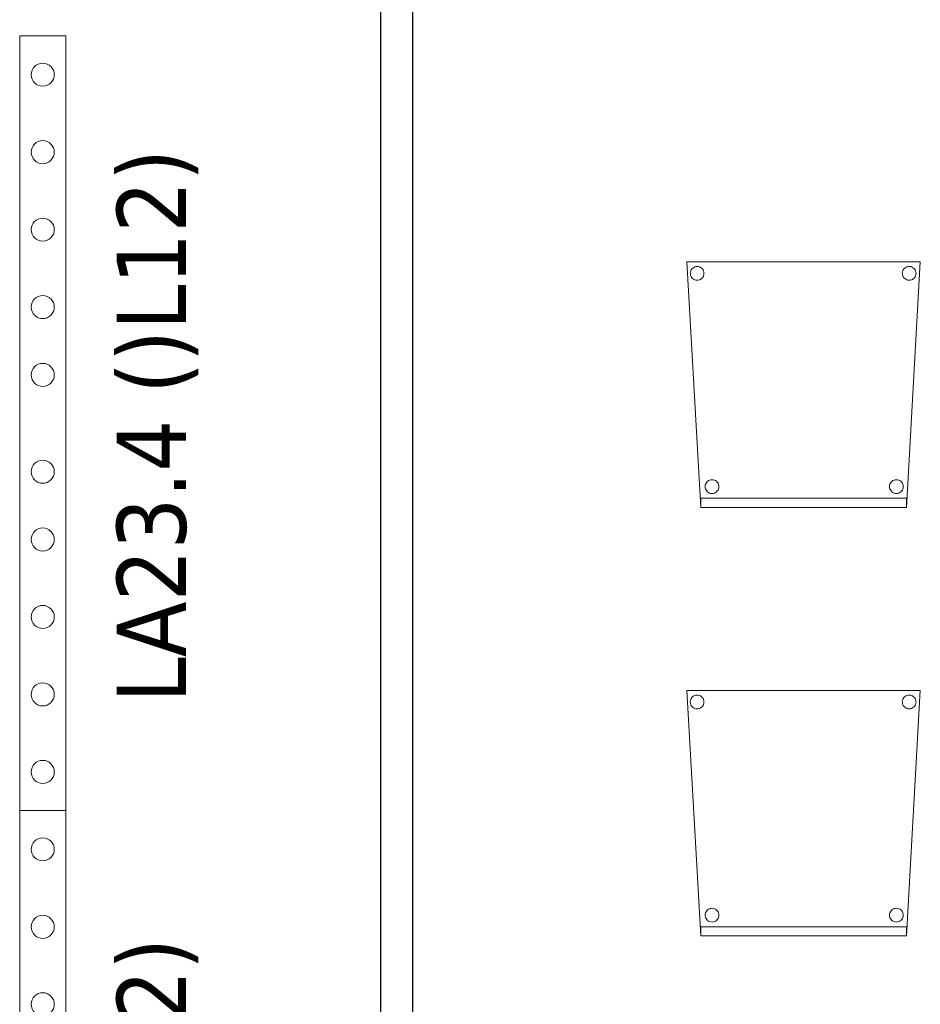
# Model space of a CAD drawing. Header units: metres. Extents: x 391.1 to 427.5, y 12.8 to 28.4.
# Tile 217 of 218: x 415.6 to 417.6, y 15 to 17.1. Entities that reach past the tile are written whole.
import ezdxf

# ---------------------------------------------------------------- set-up
doc = ezdxf.new("R2010")
doc.units = ezdxf.units.M
for name, color, linetype, lineweight in [('02_MOBILIARIO', 7, 'Continuous', 18), ('A-DETL-____-MBND', 7, 'Continuous', 18), ('A-DETL-GENF-OTLN', 7, 'Continuous', 18), ('A-WALL-____-MCUT', 7, 'Continuous', 25), ('A-WALL-____-OTLN', 7, 'Continuous', 25), ('E-LITE-EQPM-IDEN', 7, 'Continuous', 30)]:
    doc.layers.add(name, color=color, linetype=linetype, lineweight=lineweight)
doc.styles.add('Tahoma_4', font='tahoma.ttf', dxfattribs={"height": 0.15})

# ---------------------------------------------------------------- blocks, each defined once
blk = doc.blocks.new('Family - Cadira confident_PA-152257-03_ENLLUMENAT_P0A')
at = {"layer": 'A-DETL-____-MBND', "color": 253, "true_color": 0xaaaaaa}
for p, q in [((0.03, 0), (0, 0.5326)), ((0, 0.5326), (0.5065, 0.5326)), ((0.5065, 0.5326), (0, 0.5326)), ((0, 0.5326), (0.03, 0)), ((0.0076, 0.5102), (0.0083, 0.5127)), ((0.0083, 0.5127), (0.0076, 0.5102)), ((0.0083, 0.5127), (0.0094, 0.515)), ((0.0094, 0.515), (0.0083, 0.5127)), ((0.0094, 0.515), (0.0109, 0.5172)), ((0.0109, 0.5172), (0.0094, 0.515)), ((0.0109, 0.5172), (0.0127, 0.519)), ((0.0127, 0.519), (0.0109, 0.5172)), ((0.0127, 0.519), (0.0149, 0.5205)), ((0.0149, 0.5205), (0.0127, 0.519)), ((0.0149, 0.5205), (0.0172, 0.5216)), ((0.0172, 0.5216), (0.0149, 0.5205)), ((0.0172, 0.5216), (0.0198, 0.5222)), ((0.0198, 0.5222), (0.0172, 0.5216)), ((0.0198, 0.5222), (0.0224, 0.5224)), ((0.0224, 0.5224), (0.0198, 0.5222)), ((0.0224, 0.5224), (0.0249, 0.5222)), ((0.0249, 0.5222), (0.0224, 0.5224)), ((0.0249, 0.5222), (0.0275, 0.5215)), ((0.0275, 0.5215), (0.0249, 0.5222)), ((0.0275, 0.5215), (0.0298, 0.5204)), ((0.0298, 0.5204), (0.0275, 0.5215)), ((0.0298, 0.5204), (0.0319, 0.5189)), ((0.0319, 0.5189), (0.0298, 0.5204)), ((0.0319, 0.5189), (0.0338, 0.5171)), ((0.0338, 0.5171), (0.0319, 0.5189)), ((0.0338, 0.5171), (0.0353, 0.5149)), ((0.0353, 0.5149), (0.0338, 0.5171)), ((0.0353, 0.5149), (0.0363, 0.5126)), ((0.0363, 0.5126), (0.0353, 0.5149)), ((0.0363, 0.5126), (0.037, 0.51)), ((0.037, 0.51), (0.0363, 0.5126)), ((0.4676, 0.5102), (0.4683, 0.5127)), ((0.4683, 0.5127), (0.4676, 0.5102)), ((0.4683, 0.5127), (0.4694, 0.515)), ((0.4694, 0.515), (0.4683, 0.5127)), ((0.4694, 0.515), (0.4709, 0.5172)), ((0.4709, 0.5172), (0.4694, 0.515)), ((0.4709, 0.5172), (0.4727, 0.519)), ((0.4727, 0.519), (0.4709, 0.5172)), ((0.4727, 0.519), (0.4749, 0.5205)), ((0.4749, 0.5205), (0.4727, 0.519)), ((0.4749, 0.5205), (0.4772, 0.5216)), ((0.4772, 0.5216), (0.4749, 0.5205)), ((0.5065, 0.5326), (0.4765, 0)), ((0.4765, 0), (0.5065, 0.5326)), ((0.4772, 0.5216), (0.4798, 0.5222)), ((0.4798, 0.5222), (0.4772, 0.5216)), ((0.4798, 0.5222), (0.4824, 0.5224)), ((0.4824, 0.5224), (0.4798, 0.5222)), ((0.4824, 0.5224), (0.4849, 0.5222)), ((0.4849, 0.5222), (0.4824, 0.5224)), ((0.4849, 0.5222), (0.4875, 0.5215)), ((0.4875, 0.5215), (0.4849, 0.5222)), ((0.4875, 0.5215), (0.4898, 0.5204)), ((0.4898, 0.5204), (0.4875, 0.5215)), ((0.4898, 0.5204), (0.4919, 0.5189)), ((0.4919, 0.5189), (0.4898, 0.5204)), ((0.4919, 0.5189), (0.4938, 0.5171)), ((0.4938, 0.5171), (0.4919, 0.5189)), ((0.4938, 0.5171), (0.4953, 0.5149)), ((0.4953, 0.5149), (0.4938, 0.5171)), ((0.4953, 0.5149), (0.4963, 0.5126)), ((0.4963, 0.5126), (0.4953, 0.5149)), ((0.4963, 0.5126), (0.497, 0.51)), ((0.497, 0.51), (0.4963, 0.5126)), ((0.0074, 0.5076), (0.0076, 0.5102)), ((0.0076, 0.5102), (0.0074, 0.5076)), ((0.0076, 0.505), (0.0074, 0.5076)), ((0.0074, 0.5076), (0.0076, 0.505)), ((0.0082, 0.5025), (0.0076, 0.505)), ((0.0076, 0.505), (0.0082, 0.5025)), ((0.0093, 0.5001), (0.0082, 0.5025)), ((0.0082, 0.5025), (0.0093, 0.5001)), ((0.0108, 0.498), (0.0093, 0.5001)), ((0.0093, 0.5001), (0.0108, 0.498)), ((0.0126, 0.4961), (0.0108, 0.498)), ((0.0108, 0.498), (0.0126, 0.4961)), ((0.0148, 0.4946), (0.0126, 0.4961)), ((0.0126, 0.4961), (0.0148, 0.4946)), ((0.0171, 0.4935), (0.0148, 0.4946)), ((0.0148, 0.4946), (0.0171, 0.4935)), ((0.0196, 0.4928), (0.0171, 0.4935)), ((0.0171, 0.4935), (0.0196, 0.4928)), ((0.0222, 0.4926), (0.0196, 0.4928)), ((0.0196, 0.4928), (0.0222, 0.4926)), ((0.0248, 0.4928), (0.0222, 0.4926)), ((0.0222, 0.4926), (0.0248, 0.4928)), ((0.0273, 0.4935), (0.0248, 0.4928)), ((0.0248, 0.4928), (0.0273, 0.4935)), ((0.0297, 0.4945), (0.0273, 0.4935)), ((0.0273, 0.4935), (0.0297, 0.4945)), ((0.0318, 0.496), (0.0297, 0.4945)), ((0.0297, 0.4945), (0.0318, 0.496)), ((0.0337, 0.4979), (0.0318, 0.496)), ((0.0318, 0.496), (0.0337, 0.4979)), ((0.0352, 0.5), (0.0337, 0.4979)), ((0.0337, 0.4979), (0.0352, 0.5)), ((0.0363, 0.5023), (0.0352, 0.5)), ((0.0352, 0.5), (0.0363, 0.5023)), ((0.037, 0.5049), (0.0363, 0.5023)), ((0.0363, 0.5023), (0.037, 0.5049)), ((0.037, 0.51), (0.0372, 0.5074)), ((0.0372, 0.5074), (0.037, 0.51)), ((0.0372, 0.5074), (0.037, 0.5049)), ((0.037, 0.5049), (0.0372, 0.5074)), ((0.4674, 0.5076), (0.4676, 0.5102)), ((0.4676, 0.5102), (0.4674, 0.5076)), ((0.4676, 0.505), (0.4674, 0.5076)), ((0.4674, 0.5076), (0.4676, 0.505)), ((0.4682, 0.5025), (0.4676, 0.505)), ((0.4676, 0.505), (0.4682, 0.5025)), ((0.4693, 0.5001), (0.4682, 0.5025)), ((0.4682, 0.5025), (0.4693, 0.5001)), ((0.4708, 0.498), (0.4693, 0.5001)), ((0.4693, 0.5001), (0.4708, 0.498)), ((0.4726, 0.4961), (0.4708, 0.498)), ((0.4708, 0.498), (0.4726, 0.4961)), ((0.4748, 0.4946), (0.4726, 0.4961)), ((0.4726, 0.4961), (0.4748, 0.4946)), ((0.4771, 0.4935), (0.4748, 0.4946)), ((0.4748, 0.4946), (0.4771, 0.4935)), ((0.4796, 0.4928), (0.4771, 0.4935)), ((0.4771, 0.4935), (0.4796, 0.4928)), ((0.4822, 0.4926), (0.4796, 0.4928)), ((0.4796, 0.4928), (0.4822, 0.4926)), ((0.4848, 0.4928), (0.4822, 0.4926)), ((0.4822, 0.4926), (0.4848, 0.4928)), ((0.4873, 0.4935), (0.4848, 0.4928)), ((0.4848, 0.4928), (0.4873, 0.4935)), ((0.4897, 0.4945), (0.4873, 0.4935)), ((0.4873, 0.4935), (0.4897, 0.4945)), ((0.4918, 0.496), (0.4897, 0.4945)), ((0.4897, 0.4945), (0.4918, 0.496)), ((0.4937, 0.4979), (0.4918, 0.496)), ((0.4918, 0.496), (0.4937, 0.4979)), ((0.4952, 0.5), (0.4937, 0.4979)), ((0.4937, 0.4979), (0.4952, 0.5)), ((0.4963, 0.5023), (0.4952, 0.5)), ((0.4952, 0.5), (0.4963, 0.5023)), ((0.497, 0.5049), (0.4963, 0.5023)), ((0.4963, 0.5023), (0.497, 0.5049)), ((0.497, 0.51), (0.4972, 0.5074)), ((0.4972, 0.5074), (0.497, 0.51)), ((0.4972, 0.5074), (0.497, 0.5049)), ((0.497, 0.5049), (0.4972, 0.5074)), ((0.0397, 0.0452), (0.04, 0.0478)), ((0.04, 0.0478), (0.0397, 0.0452)), ((0.0399, 0.0426), (0.0397, 0.0452)), ((0.0397, 0.0452), (0.0399, 0.0426)), ((0.04, 0.0478), (0.0406, 0.0503)), ((0.0406, 0.0503), (0.04, 0.0478)), ((0.0406, 0.0503), (0.0417, 0.0526)), ((0.0417, 0.0526), (0.0406, 0.0503)), ((0.0417, 0.0526), (0.0432, 0.0548)), ((0.0432, 0.0548), (0.0417, 0.0526)), ((0.0432, 0.0548), (0.0451, 0.0566)), ((0.0451, 0.0566), (0.0432, 0.0548)), ((0.0451, 0.0566), (0.0472, 0.0581)), ((0.0472, 0.0581), (0.0451, 0.0566)), ((0.0472, 0.0581), (0.0496, 0.0592)), ((0.0496, 0.0592), (0.0472, 0.0581)), ((0.0496, 0.0592), (0.0521, 0.0598)), ((0.0521, 0.0598), (0.0496, 0.0592)), ((0.0521, 0.0598), (0.0547, 0.06)), ((0.0547, 0.06), (0.0521, 0.0598)), ((0.0547, 0.06), (0.0573, 0.0598)), ((0.0573, 0.0598), (0.0547, 0.06)), ((0.0573, 0.0598), (0.0598, 0.0591)), ((0.0598, 0.0591), (0.0573, 0.0598)), ((0.0598, 0.0591), (0.0622, 0.058)), ((0.0622, 0.058), (0.0598, 0.0591)), ((0.0622, 0.058), (0.0643, 0.0565)), ((0.0643, 0.0565), (0.0622, 0.058)), ((0.0643, 0.0565), (0.0661, 0.0547)), ((0.0661, 0.0547), (0.0643, 0.0565)), ((0.0661, 0.0547), (0.0676, 0.0525)), ((0.0676, 0.0525), (0.0661, 0.0547)), ((0.0676, 0.0525), (0.0687, 0.0502)), ((0.0687, 0.0502), (0.0676, 0.0525)), ((0.0687, 0.0502), (0.0694, 0.0476)), ((0.0694, 0.0476), (0.0687, 0.0502)), ((0.0694, 0.0476), (0.0696, 0.045)), ((0.0696, 0.045), (0.0694, 0.0476)), ((0.0696, 0.045), (0.0694, 0.0424)), ((0.0694, 0.0424), (0.0696, 0.045)), ((0.4397, 0.0452), (0.44, 0.0478)), ((0.44, 0.0478), (0.4397, 0.0452)), ((0.4399, 0.0426), (0.4397, 0.0452)), ((0.4397, 0.0452), (0.4399, 0.0426)), ((0.44, 0.0478), (0.4406, 0.0503)), ((0.4406, 0.0503), (0.44, 0.0478)), ((0.4406, 0.0503), (0.4417, 0.0526)), ((0.4417, 0.0526), (0.4406, 0.0503)), ((0.4417, 0.0526), (0.4432, 0.0548)), ((0.4432, 0.0548), (0.4417, 0.0526)), ((0.4432, 0.0548), (0.4451, 0.0566)), ((0.4451, 0.0566), (0.4432, 0.0548)), ((0.4451, 0.0566), (0.4472, 0.0581)), ((0.4472, 0.0581), (0.4451, 0.0566)), ((0.4472, 0.0581), (0.4496, 0.0592)), ((0.4496, 0.0592), (0.4472, 0.0581)), ((0.4496, 0.0592), (0.4521, 0.0598)), ((0.4521, 0.0598), (0.4496, 0.0592)), ((0.4521, 0.0598), (0.4547, 0.06)), ((0.4547, 0.06), (0.4521, 0.0598)), ((0.4547, 0.06), (0.4573, 0.0598)), ((0.4573, 0.0598), (0.4547, 0.06)), ((0.4573, 0.0598), (0.4598, 0.0591)), ((0.4598, 0.0591), (0.4573, 0.0598)), ((0.4598, 0.0591), (0.4622, 0.058)), ((0.4622, 0.058), (0.4598, 0.0591)), ((0.4622, 0.058), (0.4643, 0.0565)), ((0.4643, 0.0565), (0.4622, 0.058)), ((0.4643, 0.0565), (0.4661, 0.0547)), ((0.4661, 0.0547), (0.4643, 0.0565)), ((0.4661, 0.0547), (0.4676, 0.0525)), ((0.4676, 0.0525), (0.4661, 0.0547)), ((0.4676, 0.0525), (0.4687, 0.0502)), ((0.4687, 0.0502), (0.4676, 0.0525)), ((0.4687, 0.0502), (0.4694, 0.0476)), ((0.4694, 0.0476), (0.4687, 0.0502)), ((0.4694, 0.0476), (0.4696, 0.045)), ((0.4696, 0.045), (0.4694, 0.0476)), ((0.4696, 0.045), (0.4694, 0.0424)), ((0.4694, 0.0424), (0.4696, 0.045)), ((0.0406, 0.0401), (0.0399, 0.0426)), ((0.0399, 0.0426), (0.0406, 0.0401)), ((0.0417, 0.0377), (0.0406, 0.0401)), ((0.0406, 0.0401), (0.0417, 0.0377)), ((0.0432, 0.0356), (0.0417, 0.0377)), ((0.0417, 0.0377), (0.0432, 0.0356)), ((0.045, 0.0337), (0.0432, 0.0356)), ((0.0432, 0.0356), (0.045, 0.0337)), ((0.0471, 0.0322), (0.045, 0.0337)), ((0.045, 0.0337), (0.0471, 0.0322)), ((0.0495, 0.0311), (0.0471, 0.0322)), ((0.0471, 0.0322), (0.0495, 0.0311)), ((0.052, 0.0304), (0.0495, 0.0311)), ((0.0495, 0.0311), (0.052, 0.0304)), ((0.0546, 0.0302), (0.052, 0.0304)), ((0.052, 0.0304), (0.0546, 0.0302)), ((0.0572, 0.0304), (0.0546, 0.0302)), ((0.0546, 0.0302), (0.0572, 0.0304)), ((0.0597, 0.031), (0.0572, 0.0304)), ((0.0572, 0.0304), (0.0597, 0.031)), ((0.0621, 0.0321), (0.0597, 0.031)), ((0.0597, 0.031), (0.0621, 0.0321)), ((0.0642, 0.0336), (0.0621, 0.0321)), ((0.0621, 0.0321), (0.0642, 0.0336)), ((0.0661, 0.0355), (0.0642, 0.0336)), ((0.0642, 0.0336), (0.0661, 0.0355)), ((0.0676, 0.0376), (0.0661, 0.0355)), ((0.0661, 0.0355), (0.0676, 0.0376)), ((0.0687, 0.0399), (0.0676, 0.0376)), ((0.0676, 0.0376), (0.0687, 0.0399)), ((0.0694, 0.0424), (0.0687, 0.0399)), ((0.0687, 0.0399), (0.0694, 0.0424)), ((0.4406, 0.0401), (0.4399, 0.0426)), ((0.4399, 0.0426), (0.4406, 0.0401)), ((0.4417, 0.0377), (0.4406, 0.0401)), ((0.4406, 0.0401), (0.4417, 0.0377)), ((0.4432, 0.0356), (0.4417, 0.0377)), ((0.4417, 0.0377), (0.4432, 0.0356)), ((0.445, 0.0337), (0.4432, 0.0356)), ((0.4432, 0.0356), (0.445, 0.0337)), ((0.4471, 0.0322), (0.445, 0.0337)), ((0.445, 0.0337), (0.4471, 0.0322)), ((0.4495, 0.0311), (0.4471, 0.0322)), ((0.4471, 0.0322), (0.4495, 0.0311)), ((0.452, 0.0304), (0.4495, 0.0311)), ((0.4495, 0.0311), (0.452, 0.0304)), ((0.4546, 0.0302), (0.452, 0.0304)), ((0.452, 0.0304), (0.4546, 0.0302)), ((0.4572, 0.0304), (0.4546, 0.0302)), ((0.4546, 0.0302), (0.4572, 0.0304)), ((0.4597, 0.031), (0.4572, 0.0304)), ((0.4572, 0.0304), (0.4597, 0.031)), ((0.4621, 0.0321), (0.4597, 0.031)), ((0.4597, 0.031), (0.4621, 0.0321)), ((0.4642, 0.0336), (0.4621, 0.0321)), ((0.4621, 0.0321), (0.4642, 0.0336)), ((0.4661, 0.0355), (0.4642, 0.0336)), ((0.4642, 0.0336), (0.4661, 0.0355)), ((0.4676, 0.0376), (0.4661, 0.0355)), ((0.4661, 0.0355), (0.4676, 0.0376)), ((0.4687, 0.0399), (0.4676, 0.0376)), ((0.4676, 0.0376), (0.4687, 0.0399)), ((0.4694, 0.0424), (0.4687, 0.0399)), ((0.4687, 0.0399), (0.4694, 0.0424)), ((0.03, 0), (0.03, 0.02)), ((0.03, 0.02), (0.4765, 0.02)), ((0.4765, 0.02), (0.03, 0.02)), ((0.03, 0.02), (0.03, 0)), ((0.4765, 0), (0.03, 0)), ((0.03, 0), (0.4765, 0)), ((0.03, 0), (0.4765, 0)), ((0.4765, 0.02), (0.4765, 0)), ((0.4765, 0), (0.4765, 0.02)), ((0.4765, 0), (0.03, 0))]:
    blk.add_line(p, q, dxfattribs=at)
blk = doc.blocks.new('Family - Evans PA-152414-03_ENLLUMENAT_P0A')
at = {"layer": 'A-WALL-____-MCUT', "color": 253, "true_color": 0xaaaaaa}
for p, q in [((10.9592, 0.07), (5.9826, 0.07)), ((5.9826, 0), (10.9592, 0))]:
    blk.add_line(p, q, dxfattribs=at)
at = {"layer": 'A-WALL-____-OTLN', "color": 253, "true_color": 0xaaaaaa}
for p, q in [((10.9592, 0.07), (0, 0.07)), ((0, 0), (10.9592, 0))]:
    blk.add_line(p, q, dxfattribs=at)
at = {"layer": 'A-WALL-____-OTLN', "color": 253, "lineweight": 18, "true_color": 0xaaaaaa}
blk.add_line((-0.0371, 0), (10.9592, 0), dxfattribs=at)
blk = doc.blocks.new('Family - Cadira confident_PA-152545-03_ENLLUMENAT_P0A')
at = {"layer": 'A-DETL-____-MBND', "color": 253, "true_color": 0xaaaaaa}
for p, q in [((0.03, 0), (0, 0.5326)), ((0, 0.5326), (0.5065, 0.5326)), ((0.5065, 0.5326), (0, 0.5326)), ((0, 0.5326), (0.03, 0)), ((0.0076, 0.5102), (0.0083, 0.5127)), ((0.0083, 0.5127), (0.0076, 0.5102)), ((0.0083, 0.5127), (0.0094, 0.515)), ((0.0094, 0.515), (0.0083, 0.5127)), ((0.0094, 0.515), (0.0109, 0.5172)), ((0.0109, 0.5172), (0.0094, 0.515)), ((0.0109, 0.5172), (0.0127, 0.519)), ((0.0127, 0.519), (0.0109, 0.5172)), ((0.0127, 0.519), (0.0149, 0.5205)), ((0.0149, 0.5205), (0.0127, 0.519)), ((0.0149, 0.5205), (0.0172, 0.5216)), ((0.0172, 0.5216), (0.0149, 0.5205)), ((0.0172, 0.5216), (0.0198, 0.5222)), ((0.0198, 0.5222), (0.0172, 0.5216)), ((0.0198, 0.5222), (0.0224, 0.5224)), ((0.0224, 0.5224), (0.0198, 0.5222)), ((0.0224, 0.5224), (0.0249, 0.5222)), ((0.0249, 0.5222), (0.0224, 0.5224)), ((0.0249, 0.5222), (0.0275, 0.5215)), ((0.0275, 0.5215), (0.0249, 0.5222)), ((0.0275, 0.5215), (0.0298, 0.5204)), ((0.0298, 0.5204), (0.0275, 0.5215)), ((0.0298, 0.5204), (0.0319, 0.5189)), ((0.0319, 0.5189), (0.0298, 0.5204)), ((0.0319, 0.5189), (0.0338, 0.5171)), ((0.0338, 0.5171), (0.0319, 0.5189)), ((0.0338, 0.5171), (0.0353, 0.5149)), ((0.0353, 0.5149), (0.0338, 0.5171)), ((0.0353, 0.5149), (0.0363, 0.5126)), ((0.0363, 0.5126), (0.0353, 0.5149)), ((0.0363, 0.5126), (0.037, 0.51)), ((0.037, 0.51), (0.0363, 0.5126)), ((0.4676, 0.5102), (0.4683, 0.5127)), ((0.4683, 0.5127), (0.4676, 0.5102)), ((0.4683, 0.5127), (0.4694, 0.515)), ((0.4694, 0.515), (0.4683, 0.5127)), ((0.4694, 0.515), (0.4709, 0.5172)), ((0.4709, 0.5172), (0.4694, 0.515)), ((0.4709, 0.5172), (0.4727, 0.519)), ((0.4727, 0.519), (0.4709, 0.5172)), ((0.4727, 0.519), (0.4749, 0.5205)), ((0.4749, 0.5205), (0.4727, 0.519)), ((0.4749, 0.5205), (0.4772, 0.5216)), ((0.4772, 0.5216), (0.4749, 0.5205)), ((0.5065, 0.5326), (0.4765, 0)), ((0.4765, 0), (0.5065, 0.5326)), ((0.4772, 0.5216), (0.4798, 0.5222)), ((0.4798, 0.5222), (0.4772, 0.5216)), ((0.4798, 0.5222), (0.4824, 0.5224)), ((0.4824, 0.5224), (0.4798, 0.5222)), ((0.4824, 0.5224), (0.4849, 0.5222)), ((0.4849, 0.5222), (0.4824, 0.5224)), ((0.4849, 0.5222), (0.4875, 0.5215)), ((0.4875, 0.5215), (0.4849, 0.5222)), ((0.4875, 0.5215), (0.4898, 0.5204)), ((0.4898, 0.5204), (0.4875, 0.5215)), ((0.4898, 0.5204), (0.4919, 0.5189)), ((0.4919, 0.5189), (0.4898, 0.5204)), ((0.4919, 0.5189), (0.4938, 0.5171)), ((0.4938, 0.5171), (0.4919, 0.5189)), ((0.4938, 0.5171), (0.4953, 0.5149)), ((0.4953, 0.5149), (0.4938, 0.5171)), ((0.4953, 0.5149), (0.4963, 0.5126)), ((0.4963, 0.5126), (0.4953, 0.5149)), ((0.4963, 0.5126), (0.497, 0.51)), ((0.497, 0.51), (0.4963, 0.5126)), ((0.0074, 0.5076), (0.0076, 0.5102)), ((0.0076, 0.5102), (0.0074, 0.5076)), ((0.0076, 0.505), (0.0074, 0.5076)), ((0.0074, 0.5076), (0.0076, 0.505)), ((0.0082, 0.5025), (0.0076, 0.505)), ((0.0076, 0.505), (0.0082, 0.5025)), ((0.0093, 0.5001), (0.0082, 0.5025)), ((0.0082, 0.5025), (0.0093, 0.5001)), ((0.0108, 0.498), (0.0093, 0.5001)), ((0.0093, 0.5001), (0.0108, 0.498)), ((0.0126, 0.4961), (0.0108, 0.498)), ((0.0108, 0.498), (0.0126, 0.4961)), ((0.0148, 0.4946), (0.0126, 0.4961)), ((0.0126, 0.4961), (0.0148, 0.4946)), ((0.0171, 0.4935), (0.0148, 0.4946)), ((0.0148, 0.4946), (0.0171, 0.4935)), ((0.0196, 0.4928), (0.0171, 0.4935)), ((0.0171, 0.4935), (0.0196, 0.4928)), ((0.0222, 0.4926), (0.0196, 0.4928)), ((0.0196, 0.4928), (0.0222, 0.4926)), ((0.0248, 0.4928), (0.0222, 0.4926)), ((0.0222, 0.4926), (0.0248, 0.4928)), ((0.0273, 0.4935), (0.0248, 0.4928)), ((0.0248, 0.4928), (0.0273, 0.4935)), ((0.0297, 0.4945), (0.0273, 0.4935)), ((0.0273, 0.4935), (0.0297, 0.4945)), ((0.0318, 0.496), (0.0297, 0.4945)), ((0.0297, 0.4945), (0.0318, 0.496)), ((0.0337, 0.4979), (0.0318, 0.496)), ((0.0318, 0.496), (0.0337, 0.4979)), ((0.0352, 0.5), (0.0337, 0.4979)), ((0.0337, 0.4979), (0.0352, 0.5)), ((0.0363, 0.5023), (0.0352, 0.5)), ((0.0352, 0.5), (0.0363, 0.5023)), ((0.037, 0.5049), (0.0363, 0.5023)), ((0.0363, 0.5023), (0.037, 0.5049)), ((0.037, 0.51), (0.0372, 0.5074)), ((0.0372, 0.5074), (0.037, 0.51)), ((0.0372, 0.5074), (0.037, 0.5049)), ((0.037, 0.5049), (0.0372, 0.5074)), ((0.4674, 0.5076), (0.4676, 0.5102)), ((0.4676, 0.5102), (0.4674, 0.5076)), ((0.4676, 0.505), (0.4674, 0.5076)), ((0.4674, 0.5076), (0.4676, 0.505)), ((0.4682, 0.5025), (0.4676, 0.505)), ((0.4676, 0.505), (0.4682, 0.5025)), ((0.4693, 0.5001), (0.4682, 0.5025)), ((0.4682, 0.5025), (0.4693, 0.5001)), ((0.4708, 0.498), (0.4693, 0.5001)), ((0.4693, 0.5001), (0.4708, 0.498)), ((0.4726, 0.4961), (0.4708, 0.498)), ((0.4708, 0.498), (0.4726, 0.4961)), ((0.4748, 0.4946), (0.4726, 0.4961)), ((0.4726, 0.4961), (0.4748, 0.4946)), ((0.4771, 0.4935), (0.4748, 0.4946)), ((0.4748, 0.4946), (0.4771, 0.4935)), ((0.4796, 0.4928), (0.4771, 0.4935)), ((0.4771, 0.4935), (0.4796, 0.4928)), ((0.4822, 0.4926), (0.4796, 0.4928)), ((0.4796, 0.4928), (0.4822, 0.4926)), ((0.4848, 0.4928), (0.4822, 0.4926)), ((0.4822, 0.4926), (0.4848, 0.4928)), ((0.4873, 0.4935), (0.4848, 0.4928)), ((0.4848, 0.4928), (0.4873, 0.4935)), ((0.4897, 0.4945), (0.4873, 0.4935)), ((0.4873, 0.4935), (0.4897, 0.4945)), ((0.4918, 0.496), (0.4897, 0.4945)), ((0.4897, 0.4945), (0.4918, 0.496)), ((0.4937, 0.4979), (0.4918, 0.496)), ((0.4918, 0.496), (0.4937, 0.4979)), ((0.4952, 0.5), (0.4937, 0.4979)), ((0.4937, 0.4979), (0.4952, 0.5)), ((0.4963, 0.5023), (0.4952, 0.5)), ((0.4952, 0.5), (0.4963, 0.5023)), ((0.497, 0.5049), (0.4963, 0.5023)), ((0.4963, 0.5023), (0.497, 0.5049)), ((0.497, 0.51), (0.4972, 0.5074)), ((0.4972, 0.5074), (0.497, 0.51)), ((0.4972, 0.5074), (0.497, 0.5049)), ((0.497, 0.5049), (0.4972, 0.5074)), ((0.0397, 0.0452), (0.04, 0.0478)), ((0.04, 0.0478), (0.0397, 0.0452)), ((0.0399, 0.0426), (0.0397, 0.0452)), ((0.0397, 0.0452), (0.0399, 0.0426)), ((0.04, 0.0478), (0.0406, 0.0503)), ((0.0406, 0.0503), (0.04, 0.0478)), ((0.0406, 0.0503), (0.0417, 0.0526)), ((0.0417, 0.0526), (0.0406, 0.0503)), ((0.0417, 0.0526), (0.0432, 0.0548)), ((0.0432, 0.0548), (0.0417, 0.0526)), ((0.0432, 0.0548), (0.0451, 0.0566)), ((0.0451, 0.0566), (0.0432, 0.0548)), ((0.0451, 0.0566), (0.0472, 0.0581)), ((0.0472, 0.0581), (0.0451, 0.0566)), ((0.0472, 0.0581), (0.0496, 0.0592)), ((0.0496, 0.0592), (0.0472, 0.0581)), ((0.0496, 0.0592), (0.0521, 0.0598)), ((0.0521, 0.0598), (0.0496, 0.0592)), ((0.0521, 0.0598), (0.0547, 0.06)), ((0.0547, 0.06), (0.0521, 0.0598)), ((0.0547, 0.06), (0.0573, 0.0598)), ((0.0573, 0.0598), (0.0547, 0.06)), ((0.0573, 0.0598), (0.0598, 0.0591)), ((0.0598, 0.0591), (0.0573, 0.0598)), ((0.0598, 0.0591), (0.0622, 0.058)), ((0.0622, 0.058), (0.0598, 0.0591)), ((0.0622, 0.058), (0.0643, 0.0565)), ((0.0643, 0.0565), (0.0622, 0.058)), ((0.0643, 0.0565), (0.0661, 0.0547)), ((0.0661, 0.0547), (0.0643, 0.0565)), ((0.0661, 0.0547), (0.0676, 0.0525)), ((0.0676, 0.0525), (0.0661, 0.0547)), ((0.0676, 0.0525), (0.0687, 0.0502)), ((0.0687, 0.0502), (0.0676, 0.0525)), ((0.0687, 0.0502), (0.0694, 0.0476)), ((0.0694, 0.0476), (0.0687, 0.0502)), ((0.0694, 0.0476), (0.0696, 0.045)), ((0.0696, 0.045), (0.0694, 0.0476)), ((0.0696, 0.045), (0.0694, 0.0424)), ((0.0694, 0.0424), (0.0696, 0.045)), ((0.4397, 0.0452), (0.44, 0.0478)), ((0.44, 0.0478), (0.4397, 0.0452)), ((0.4399, 0.0426), (0.4397, 0.0452)), ((0.4397, 0.0452), (0.4399, 0.0426)), ((0.44, 0.0478), (0.4406, 0.0503)), ((0.4406, 0.0503), (0.44, 0.0478)), ((0.4406, 0.0503), (0.4417, 0.0526)), ((0.4417, 0.0526), (0.4406, 0.0503)), ((0.4417, 0.0526), (0.4432, 0.0548)), ((0.4432, 0.0548), (0.4417, 0.0526)), ((0.4432, 0.0548), (0.4451, 0.0566)), ((0.4451, 0.0566), (0.4432, 0.0548)), ((0.4451, 0.0566), (0.4472, 0.0581)), ((0.4472, 0.0581), (0.4451, 0.0566)), ((0.4472, 0.0581), (0.4496, 0.0592)), ((0.4496, 0.0592), (0.4472, 0.0581)), ((0.4496, 0.0592), (0.4521, 0.0598)), ((0.4521, 0.0598), (0.4496, 0.0592)), ((0.4521, 0.0598), (0.4547, 0.06)), ((0.4547, 0.06), (0.4521, 0.0598)), ((0.4547, 0.06), (0.4573, 0.0598)), ((0.4573, 0.0598), (0.4547, 0.06)), ((0.4573, 0.0598), (0.4598, 0.0591)), ((0.4598, 0.0591), (0.4573, 0.0598)), ((0.4598, 0.0591), (0.4622, 0.058)), ((0.4622, 0.058), (0.4598, 0.0591)), ((0.4622, 0.058), (0.4643, 0.0565)), ((0.4643, 0.0565), (0.4622, 0.058)), ((0.4643, 0.0565), (0.4661, 0.0547)), ((0.4661, 0.0547), (0.4643, 0.0565)), ((0.4661, 0.0547), (0.4676, 0.0525)), ((0.4676, 0.0525), (0.4661, 0.0547)), ((0.4676, 0.0525), (0.4687, 0.0502)), ((0.4687, 0.0502), (0.4676, 0.0525)), ((0.4687, 0.0502), (0.4694, 0.0476)), ((0.4694, 0.0476), (0.4687, 0.0502)), ((0.4694, 0.0476), (0.4696, 0.045)), ((0.4696, 0.045), (0.4694, 0.0476)), ((0.4696, 0.045), (0.4694, 0.0424)), ((0.4694, 0.0424), (0.4696, 0.045)), ((0.0406, 0.0401), (0.0399, 0.0426)), ((0.0399, 0.0426), (0.0406, 0.0401)), ((0.0417, 0.0377), (0.0406, 0.0401)), ((0.0406, 0.0401), (0.0417, 0.0377)), ((0.0432, 0.0356), (0.0417, 0.0377)), ((0.0417, 0.0377), (0.0432, 0.0356)), ((0.045, 0.0337), (0.0432, 0.0356)), ((0.0432, 0.0356), (0.045, 0.0337)), ((0.0471, 0.0322), (0.045, 0.0337)), ((0.045, 0.0337), (0.0471, 0.0322)), ((0.0495, 0.0311), (0.0471, 0.0322)), ((0.0471, 0.0322), (0.0495, 0.0311)), ((0.052, 0.0304), (0.0495, 0.0311)), ((0.0495, 0.0311), (0.052, 0.0304)), ((0.0546, 0.0302), (0.052, 0.0304)), ((0.052, 0.0304), (0.0546, 0.0302)), ((0.0572, 0.0304), (0.0546, 0.0302)), ((0.0546, 0.0302), (0.0572, 0.0304)), ((0.0597, 0.031), (0.0572, 0.0304)), ((0.0572, 0.0304), (0.0597, 0.031)), ((0.0621, 0.0321), (0.0597, 0.031)), ((0.0597, 0.031), (0.0621, 0.0321)), ((0.0642, 0.0336), (0.0621, 0.0321)), ((0.0621, 0.0321), (0.0642, 0.0336)), ((0.0661, 0.0355), (0.0642, 0.0336)), ((0.0642, 0.0336), (0.0661, 0.0355)), ((0.0676, 0.0376), (0.0661, 0.0355)), ((0.0661, 0.0355), (0.0676, 0.0376)), ((0.0687, 0.0399), (0.0676, 0.0376)), ((0.0676, 0.0376), (0.0687, 0.0399)), ((0.0694, 0.0424), (0.0687, 0.0399)), ((0.0687, 0.0399), (0.0694, 0.0424)), ((0.4406, 0.0401), (0.4399, 0.0426)), ((0.4399, 0.0426), (0.4406, 0.0401)), ((0.4417, 0.0377), (0.4406, 0.0401)), ((0.4406, 0.0401), (0.4417, 0.0377)), ((0.4432, 0.0356), (0.4417, 0.0377)), ((0.4417, 0.0377), (0.4432, 0.0356)), ((0.445, 0.0337), (0.4432, 0.0356)), ((0.4432, 0.0356), (0.445, 0.0337)), ((0.4471, 0.0322), (0.445, 0.0337)), ((0.445, 0.0337), (0.4471, 0.0322)), ((0.4495, 0.0311), (0.4471, 0.0322)), ((0.4471, 0.0322), (0.4495, 0.0311)), ((0.452, 0.0304), (0.4495, 0.0311)), ((0.4495, 0.0311), (0.452, 0.0304)), ((0.4546, 0.0302), (0.452, 0.0304)), ((0.452, 0.0304), (0.4546, 0.0302)), ((0.4572, 0.0304), (0.4546, 0.0302)), ((0.4546, 0.0302), (0.4572, 0.0304)), ((0.4597, 0.031), (0.4572, 0.0304)), ((0.4572, 0.0304), (0.4597, 0.031)), ((0.4621, 0.0321), (0.4597, 0.031)), ((0.4597, 0.031), (0.4621, 0.0321)), ((0.4642, 0.0336), (0.4621, 0.0321)), ((0.4621, 0.0321), (0.4642, 0.0336)), ((0.4661, 0.0355), (0.4642, 0.0336)), ((0.4642, 0.0336), (0.4661, 0.0355)), ((0.4676, 0.0376), (0.4661, 0.0355)), ((0.4661, 0.0355), (0.4676, 0.0376)), ((0.4687, 0.0399), (0.4676, 0.0376)), ((0.4676, 0.0376), (0.4687, 0.0399)), ((0.4694, 0.0424), (0.4687, 0.0399)), ((0.4687, 0.0399), (0.4694, 0.0424)), ((0.03, 0), (0.03, 0.02)), ((0.03, 0.02), (0.4765, 0.02)), ((0.4765, 0.02), (0.03, 0.02)), ((0.03, 0.02), (0.03, 0)), ((0.03, 0), (0.4765, 0)), ((0.4765, 0), (0.03, 0)), ((0.03, 0), (0.4765, 0)), ((0.4765, 0.02), (0.4765, 0)), ((0.4765, 0), (0.4765, 0.02)), ((0.4765, 0), (0.03, 0))]:
    blk.add_line(p, q, dxfattribs=at)
blk = doc.blocks.new('LONDR55-XX_ZZ-ARQ-CAA-M3D-Londres55_ifc-1-03_ENLLUMENAT_P0A')
at = {"layer": '02_MOBILIARIO', "color": 253, "lineweight": 18, "true_color": 0xaaaaaa}
for name, p in [('Family - Cadira confident_PA-152257-03_ENLLUMENAT_P0A', (417.0766, 16.0537)), ('Family - Cadira confident_PA-152545-03_ENLLUMENAT_P0A', (417.0766, 15.1242))]:
    blk.add_blockref(name, p, dxfattribs=at)
at = {"layer": 'A-WALL-____-OTLN', "color": 253, "lineweight": 18, "true_color": 0xaaaaaa, "rotation": 270}
blk.add_blockref('Family - Evans PA-152414-03_ENLLUMENAT_P0A', (416.412, 24.1996), dxfattribs=at)
blk = doc.blocks.new('ZYR_06_02_05 LLuminària Suspesa - L 12-850709-03_ENLLUMENAT_P0A')
at = {"layer": 'A-DETL-GENF-OTLN', "color": 92, "true_color": 0x00c400}
for p, q in [((-0.84, 0.05), (0.84, 0.05)), ((-0.84, -0.05), (-0.84, 0.05)), ((0.84, 0.05), (0.84, -0.05)), ((0.84, -0.05), (-0.84, -0.05))]:
    blk.add_line(p, q, dxfattribs=at)
for centre in [(-0.756, 0), (-0.588, 0), (-0.42, 0), (-0.252, 0), (-0.105, 0), (0.105, 0), (0.252, 0), (0.42, 0), (0.588, 0), (0.756, 0)]:
    blk.add_circle(centre, 0.025, dxfattribs=at)

msp = doc.modelspace()

# ---------------------------------------------------------------- block references
at = {"lineweight": 5}
msp.add_blockref('LONDR55-XX_ZZ-ARQ-CAA-M3D-Londres55_ifc-1-03_ENLLUMENAT_P0A', (0, 0), dxfattribs=at)
at = {"layer": 'A-DETL-GENF-OTLN', "color": 92, "true_color": 0x00c400, "rotation": 269.9999999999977}
for p in [(415.6792, 16.236), (415.6792, 14.556)]:
    msp.add_blockref('ZYR_06_02_05 LLuminària Suspesa - L 12-850709-03_ENLLUMENAT_P0A', p, dxfattribs=at)

# ---------------------------------------------------------------- texts
at = {"layer": 'E-LITE-EQPM-IDEN', "char_height": 0.15, "attachment_point": 1, "rotation": 90, "style": 'Tahoma_4'}
for s, insert, width in [('LA23.4 ()L12)', (415.8397, 15.6301), 1.475105), ('LA23.5 (L12)', (415.8397, 13.9881), 1.382911)]:
    msp.add_mtext(s, dxfattribs=dict(at, insert=insert, width=width))

doc.saveas('drawing.dxf')
